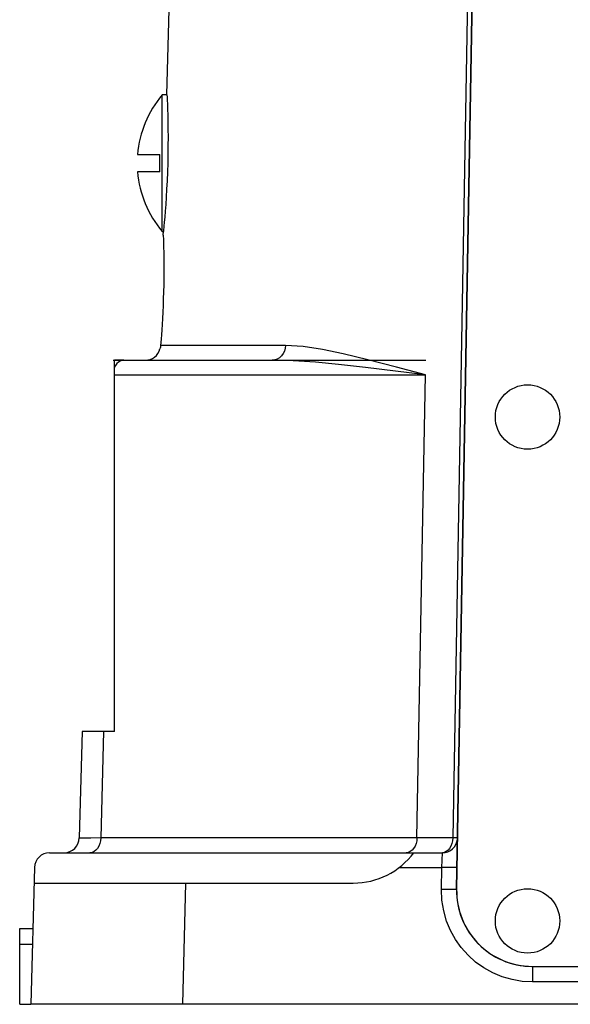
# Model space of a CAD drawing. Header units: millimetres. Extents: x 0 to 770, y -15 to 420.
# Tile 91 of 116: x 487 to 493, y 258 to 269. Entities that reach past the tile are written whole.
import ezdxf

# ---------------------------------------------------------------- set-up
doc = ezdxf.new("R2010")
doc.units = ezdxf.units.MM
doc.header["$LTSCALE"] = 32.67
doc.layers.get('0').update_dxf_attribs({"linetype": 'CONTINUOUS'})
for name, color, linetype in [('ASSY', 7, 'CONTINUOUS'), ('AXIS', 7, 'CONTINUOUS'), ('CRV2', 7, 'CONTINUOUS'), ('DRAFT', 7, 'CONTINUOUS'), ('ROUND', 7, 'CONTINUOUS')]:
    doc.layers.add(name, color=color, linetype=linetype)

msp = doc.modelspace()

# ---------------------------------------------------------------- linework, layer by layer
at = {"color": 7, "linetype": 'CONTINUOUS'}
for p, q in [((488.555105, 268.265764), (488.502701, 268.265764)), ((488.502701, 266.765764), (488.502701, 268.265764)), ((488.231666, 267.611597), (488.477701, 267.611597)), ((488.477701, 267.419931), (488.477701, 267.611597)), ((488.477701, 267.419931), (488.231666, 267.419931)), ((488.502701, 266.765764), (488.515826, 266.765764)), ((488.080387, 265.349097), (487.977701, 265.349097)), ((487.977701, 261.265764), (487.977701, 265.349097)), ((487.621804, 261.265764), (487.591139, 260.094735)), ((487.977701, 261.265764), (487.621804, 261.265764)), ((487.265061, 259.932431), (491.583155, 259.932431)), ((487.098451, 259.770127), (487.059058, 258.265764)), ((487.093973, 259.599097), (490.602701, 259.599097)), ((508.813582, 258.265764), (488.725154, 258.265764))]:
    msp.add_line(p, q, dxfattribs=at)
at = {"color": 9, "linetype": 'CONTINUOUS'}
for p, q in [((487.977701, 265.186794), (491.398692, 265.186794)), ((487.858427, 261.265764), (487.827762, 260.094735)), ((491.108466, 259.770127), (491.577489, 259.770127)), ((488.760068, 259.599097), (488.725154, 258.265764))]:
    msp.add_line(p, q, dxfattribs=at)
msp.add_lwpolyline([(488.080387, 265.349097), (488.059879, 265.346617), (488.039981, 265.339251), (488.021286, 265.327218), (488.004349, 265.310876), (487.989675, 265.290711), (487.977701, 265.267324)], dxfattribs=at)
at = {"color": 7, "linetype": 'CONTINUOUS'}
for centre, radius, start, end in [((489.387929, 267.515764), 1.160227, 139.7273937, 175.2620417), ((489.387929, 267.515764), 1.160227, 184.7379583, 220.2726063), ((487.265061, 259.765764), 0.166667, 90, 178.5), ((490.602701, 260.432431), 0.833333, 270, 323.1301024)]:
    msp.add_arc(centre, radius, start, end, dxfattribs=at)
at = {"layer": 'ASSY', "color": 7, "linetype": 'CONTINUOUS'}
for centre in [(492.519368, 264.724097), (492.519368, 259.182431)]:
    msp.add_circle(centre, 0.354167, dxfattribs=at)
at = {"layer": 'AXIS', "color": 9, "linetype": 'CONTINUOUS'}
msp.add_line((489.857492, 265.511401), (488.485179, 265.511401), dxfattribs=at)
at = {"layer": 'AXIS', "color": 7, "linetype": 'CONTINUOUS'}
msp.add_line((488.477744, 265.474097), (488.477945, 265.474733), dxfattribs=at)
for points in [[(488.555105, 268.265764), (488.55631, 268.239551), (488.557691, 268.207523), (488.559413, 268.163806), (488.561312, 268.108898), (488.563188, 268.043523), (488.564811, 267.969204), (488.565968, 267.887872), (488.566487, 267.800488), (488.566223, 267.708259), (488.565071, 267.612774), (488.562985, 267.515764)], [(488.562985, 267.515764), (488.559971, 267.418593), (488.556104, 267.323), (488.551524, 267.230716), (488.546418, 267.14331), (488.540997, 267.06195), (488.535482, 266.987646), (488.530192, 266.922332), (488.52543, 266.867492), (488.521431, 266.823832)], [(488.521431, 266.823832), (488.516481, 266.772382), (488.515826, 266.765764)], [(488.514735, 266.724097), (488.516351, 266.674116), (488.517405, 266.636557), (488.51852, 266.590001), (488.519558, 266.535439), (488.520378, 266.474022), (488.520854, 266.407002), (488.520875, 266.33478), (488.520343, 266.258367), (488.519192, 266.179241), (488.517402, 266.099097)], [(488.517402, 266.099097), (488.515143, 266.023583), (488.512361, 265.948875), (488.509144, 265.876416), (488.505609, 265.807497), (488.501891, 265.743123), (488.498091, 265.683547), (488.494356, 265.629644), (488.490852, 265.582405), (488.487741, 265.542711), (488.485179, 265.511401)], [(488.485179, 265.511401), (488.482618, 265.493065), (488.479648, 265.480492), (488.477942, 265.47472)]]:
    msp.add_lwpolyline(points, dxfattribs=at)
at = {"layer": 'CRV2', "color": 7, "linetype": 'CONTINUOUS'}
msp.add_line((487.965353, 265.349097), (491.401735, 265.349097), dxfattribs=at)
at = {"layer": 'DRAFT', "color": 7, "linetype": 'CONTINUOUS'}
for p, q in [((488.555105, 268.265764), (488.686035, 273.265764)), ((488.514735, 266.724097), (488.515826, 266.765764)), ((486.936035, 258.265764), (487.059058, 258.265764))]:
    msp.add_line(p, q, dxfattribs=at)
at = {"layer": 'ROUND', "color": 9, "linetype": 'CONTINUOUS'}
for p, q in [((491.868157, 269.94552), (491.696162, 260.094735)), ((491.303226, 260.094735), (491.398692, 265.186794)), ((487.827762, 260.094735), (487.716311, 260.094455)), ((491.696162, 260.094735), (487.827762, 260.094735)), ((491.577489, 259.770127), (491.583155, 259.932431)), ((491.573278, 259.528854), (491.577489, 259.770127)), ((486.936035, 258.928068), (487.076401, 258.928068)), ((492.573125, 258.682431), (492.573125, 258.511401)), ((504.96561, 258.511401), (492.573125, 258.511401))]:
    msp.add_line(p, q, dxfattribs=at)
at = {"layer": 'ROUND', "color": 7, "linetype": 'CONTINUOUS'}
for p, q in [((491.738447, 259.530417), (491.921637, 269.947084)), ((491.921743, 269.946974), (491.739919, 259.530308)), ((488.080387, 265.349097), (489.713146, 265.349097)), ((486.936035, 259.099097), (487.08088, 259.099097)), ((486.936035, 258.265764), (486.936035, 259.099097)), ((492.573125, 258.682431), (504.96561, 258.682431)), ((488.725154, 258.265764), (487.059058, 258.265764))]:
    msp.add_line(p, q, dxfattribs=at)
at = {"layer": 'ROUND', "color": 9, "linetype": 'CONTINUOUS'}
for points in [[(489.857492, 265.511401), (489.854085, 265.479513), (489.845439, 265.448973), (489.831878, 265.420914), (489.813904, 265.39638), (489.792185, 265.376283), (489.767529, 265.36137), (489.740852, 265.352194), (489.713146, 265.349097)], [(491.398692, 265.186794), (491.078909, 265.271294), (490.764706, 265.353561), (490.492374, 265.419857), (490.265043, 265.467175), (490.052984, 265.499339), (489.857492, 265.511401)], [(491.398692, 265.186794), (491.068986, 265.229044), (490.736555, 265.270177), (490.440482, 265.303325), (490.186708, 265.326984), (489.943618, 265.343066), (489.713146, 265.349097)], [(487.716311, 260.094455), (487.639006, 260.094393), (487.613032, 260.094445), (487.596686, 260.094559), (487.591139, 260.094735)], [(487.827762, 260.094735), (487.824946, 260.062847), (487.817802, 260.032306), (487.806595, 260.004247), (487.791742, 259.979714), (487.773794, 259.959617), (487.753419, 259.944703), (487.731373, 259.935528), (487.708477, 259.932431)], [(491.303226, 260.094735), (491.30041, 260.062847), (491.293266, 260.032306), (491.282059, 260.004247), (491.267206, 259.979714), (491.249258, 259.959617), (491.228883, 259.944703), (491.206837, 259.935528), (491.183941, 259.932431)], [(491.696162, 260.094735), (491.693496, 260.062855), (491.686728, 260.032313), (491.676112, 260.004252), (491.66204, 259.979717), (491.645036, 259.959619), (491.625732, 259.944704), (491.604847, 259.935528), (491.583155, 259.932431)], [(491.748392, 260.095883), (491.747523, 260.095694), (491.740782, 260.095292), (491.729757, 260.094993), (491.714748, 260.094805), (491.696162, 260.094735)], [(491.742682, 259.771223), (491.740915, 259.770786), (491.731424, 259.770134), (491.71602, 259.769648), (491.695295, 259.769349), (491.670046, 259.769247), (491.641242, 259.769347), (491.60999, 259.769644), (491.577489, 259.770127)], [(491.736704, 259.529513), (491.727212, 259.52886), (491.711808, 259.528375), (491.691084, 259.528076), (491.665835, 259.527974), (491.637031, 259.528074), (491.605778, 259.528371), (491.573278, 259.528854)], [(492.573125, 258.511401), (492.458489, 258.517994), (492.348409, 258.536977), (492.240654, 258.568288), (492.137262, 258.611388), (492.039504, 258.665677), (491.948391, 258.730564), (491.865029, 258.805285), (491.790582, 258.888805), (491.725966, 258.980062), (491.671822, 259.078213), (491.629061, 259.181639), (491.597421, 259.292311), (491.578355, 259.40927), (491.573278, 259.528854)]]:
    msp.add_lwpolyline(points, dxfattribs=at)
at = {"layer": 'ROUND', "color": 7, "linetype": 'CONTINUOUS'}
for centre, radius, start, end in [((488.31637, 265.515764), 0.166667, 270, 345.5224878), ((487.42453, 260.099097), 0.166667, 270, 358.5), ((491.583155, 260.099097), 0.166667, 270, 354.0237971), ((492.571652, 259.515764), 0.833333, 178.9924884, 269.4395013), ((492.573125, 259.515764), 0.833333, 179, 270)]:
    msp.add_arc(centre, radius, start, end, dxfattribs=at)

doc.saveas('drawing.dxf')
